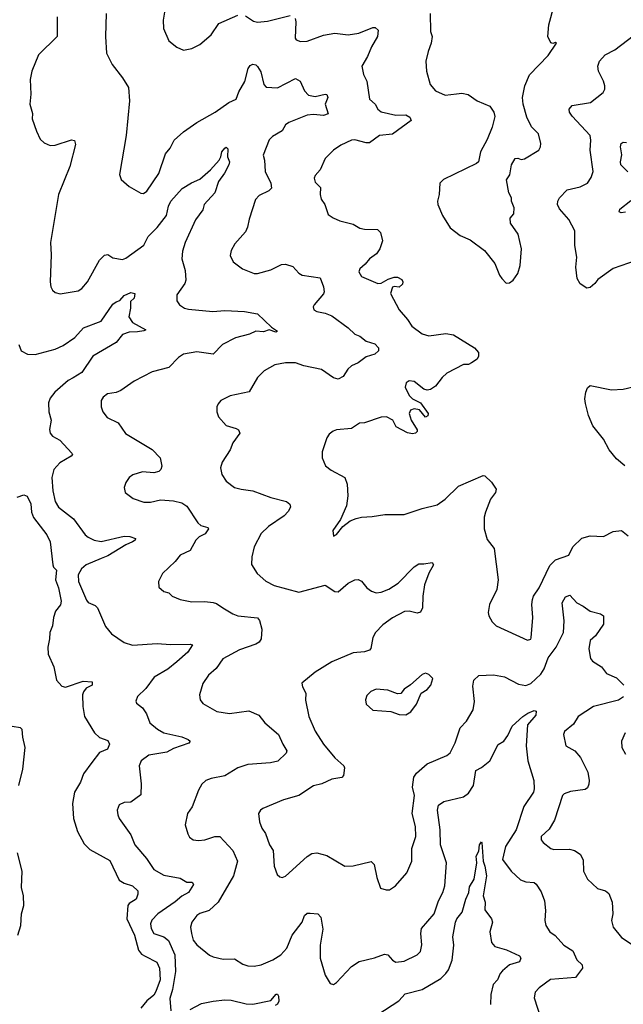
# Model space of a CAD drawing. Extents: x 2199565 to 2323334, y 894172 to 1018966.
# Tile 77 of 256: x 2271900 to 2275566, y 909305 to 915288. Entities that reach past the tile are written whole.
import ezdxf

# ---------------------------------------------------------------- set-up
doc = ezdxf.new("R2010")
doc.units = 0

msp = doc.modelspace()

# ---------------------------------------------------------------- linework, layer by layer
at = {"layer": '0CON10XD'}
for points in [[(2272426.2, 915325), (2272422, 915185), (2272427.5, 915085), (2272461.2, 915015), (2272524, 914935), (2272560.6, 914875), (2272566.9, 914795), (2272545.7, 914585), (2272507, 914347), (2272517, 914317), (2272564.2, 914274.2), (2272635, 914234), (2272651.7, 914231.7), (2272671.2, 914245), (2272745, 914353.3), (2272785, 914473.3), (2272813.2, 914506.8), (2272837.5, 914555), (2272895, 914607.5), (2272975, 914662.5), (2273087.5, 914725), (2273170, 914785), (2273214, 914805), (2273230.9, 914849.1), (2273268.3, 914911.7), (2273287.8, 914992.2), (2273300.3, 915009.7), (2273315, 915018), (2273335, 915014), (2273345, 915004.2), (2273365, 914971.2), (2273381.9, 914895), (2273397.9, 914877.9), (2273465, 914874.2), (2273575, 914930.8), (2273603.8, 914915), (2273630, 914855), (2273655, 914830), (2273695, 914820.5), (2273755, 914835.7), (2273765, 914833.3), (2273770.8, 914815), (2273755.7, 914775), (2273772.5, 914715), (2273744.3, 914705.7), (2273685, 914712.5), (2273645, 914707.5), (2273535, 914662.5), (2273515, 914648.1), (2273495, 914612), (2273435, 914578.1), (2273415, 914557.5), (2273378.6, 914465), (2273387.1, 914435), (2273390, 914365), (2273425.6, 914295), (2273430, 914265), (2273412.7, 914247.3), (2273355, 914218.8), (2273331.2, 914195), (2273294.3, 914075), (2273283.4, 914026.6), (2273270.5, 913999.5), (2273206.7, 913925), (2273184.1, 913885.9), (2273178.8, 913855), (2273195.9, 913815.9), (2273253.2, 913773.2), (2273325, 913745.8), (2273345, 913745.7), (2273425, 913768.9), (2273490.5, 913799.5), (2273515, 913802.9), (2273559.1, 913789.1), (2273595, 913747.1), (2273614.6, 913734.6), (2273725, 913720), (2273745.6, 913664.4), (2273750, 913635), (2273745, 913621.2), (2273687.5, 913555), (2273682.3, 913542.3), (2273686.2, 913525), (2273704.6, 913514.6), (2273755.4, 913505.4), (2273795, 913489.4), (2273895.4, 913415.4), (2273935, 913378), (2273965, 913364), (2274004.5, 913334.5), (2274057.4, 913317.4), (2274080, 913295), (2274078.6, 913275), (2274057.5, 913255), (2274005, 913238.6), (2273956.2, 913203.8), (2273915.5, 913184.5), (2273892.5, 913165), (2273865, 913120), (2273835, 913104), (2273805, 913112.5), (2273733.2, 913163.2), (2273625, 913185.5), (2273575, 913202.2), (2273515, 913202.2), (2273448.8, 913191.2), (2273385.7, 913154.3), (2273345, 913113.3), (2273294.1, 913025.9), (2273178.3, 913001.7), (2273122.5, 912975), (2273106.4, 912953.6), (2273096.7, 912935), (2273096.7, 912905), (2273106.7, 912875), (2273155, 912822), (2273215, 912804), (2273228.8, 912795), (2273238, 912775), (2273195, 912717.5), (2273178.8, 912675), (2273130.5, 912599.5), (2273120, 912565), (2273126.7, 912525), (2273154.3, 912484.3), (2273205, 912445.8), (2273245, 912434.4), (2273316.2, 912426.2), (2273424.5, 912384.5), (2273520.3, 912360.3), (2273541.2, 912345), (2273544, 912325), (2273530.3, 912299.7), (2273506.2, 912273.8), (2273410.9, 912209.1), (2273366, 912165), (2273324, 912085), (2273310, 912025), (2273307.7, 911977.7), (2273342.4, 911922.4), (2273395, 911875.8), (2273445, 911849.4), (2273595, 911810), (2273755, 911852.9), (2273815, 911813.3), (2273835, 911811.2), (2273895, 911863.8), (2273935, 911883.8), (2273955, 911886.7), (2273975, 911876.7), (2274008.8, 911835), (2274036.7, 911815), (2274065, 911805.8), (2274095, 911808.6), (2274142.4, 911827.6), (2274198.8, 911865), (2274295, 911964), (2274325, 911981.2), (2274355, 911982), (2274405, 911988.8), (2274413.8, 911975), (2274384.4, 911925.6), (2274359.2, 911855), (2274347.5, 911785), (2274346, 911715), (2274335, 911688.8), (2274315, 911682.5), (2274265, 911694.2), (2274237, 911693), (2274165, 911653.1), (2274105, 911611.9), (2274061.5, 911565), (2274045, 911533.8), (2274032.5, 911467.5), (2274023.6, 911456.4), (2273995, 911447.5), (2273925, 911440.6), (2273795, 911385.5), (2273695, 911322.5), (2273613, 911257), (2273616.7, 911235), (2273638, 911195), (2273635.9, 911154.1), (2273656.9, 911055), (2273694.4, 910965), (2273744.3, 910885), (2273815, 910802.9), (2273851.1, 910771.1), (2273868.8, 910755), (2273871.7, 910741.7), (2273866, 910695), (2273855.7, 910684.3), (2273795, 910674.3), (2273735, 910645.7), (2273685, 910631.9), (2273596.3, 910573.7), (2273503, 910547), (2273377.5, 910495), (2273363.3, 910485), (2273351.2, 910465), (2273356.2, 910415), (2273371.2, 910375), (2273393, 910343), (2273418, 910275), (2273439.7, 910239.7), (2273446.2, 910145), (2273464.1, 910094.1), (2273479.3, 910079.3), (2273495, 910076.7), (2273515, 910084), (2273646.7, 910203.3), (2273675, 910221.1), (2273705, 910225.5), (2273765, 910208.9), (2273875.6, 910145.6), (2273925, 910147.1), (2274035, 910174), (2274052.5, 910155), (2274068.6, 910075)], [(2272782.5, 915345), (2272772, 915285), (2272774, 915235), (2272805, 915160), (2272855, 915120), (2272895, 915103.3), (2272945, 915113.3), (2272995, 915136.7), (2273063.3, 915195), (2273110, 915265), (2273225, 915316.2)], [(2274393.1, 915325), (2274396, 915216), (2274405.8, 915185), (2274400, 915145), (2274380, 915095), (2274366.7, 915035), (2274370, 914975), (2274394, 914895), (2274426.2, 914855), (2274485, 914829.2), (2274552.2, 914837.8), (2274585, 914841.4), (2274623, 914833), (2274677.5, 914795), (2274755, 914763.3), (2274780, 914725), (2274785, 914700), (2274768.6, 914635), (2274739.7, 914560.3), (2274698.8, 914485), (2274686.2, 914425), (2274675, 914413.8), (2274474.1, 914315.9), (2274452.5, 914295), (2274448, 914225), (2274436.7, 914185), (2274440, 914165), (2274468.8, 914098.8), (2274514.1, 914024.1), (2274575, 913976.7), (2274635, 913950), (2274723.3, 913885), (2274786.1, 913806.1), (2274813.3, 913735), (2274827.5, 913715), (2274855, 913687.5)], [(2274855, 913687.5), (2274875, 913690), (2274897.5, 913705), (2274926.2, 913745), (2274938.8, 913795), (2274946.7, 913895), (2274926.7, 913985), (2274881.7, 914051.7), (2274878.3, 914081.7), (2274901.7, 914108.3), (2274903.3, 914145), (2274887.5, 914185), (2274886.4, 914206.4), (2274871.2, 914235), (2274856.7, 914315), (2274877.5, 914345), (2274887.5, 914405), (2274910, 914445), (2274925, 914446.7), (2274945, 914438.8), (2274965, 914442), (2275052.5, 914495), (2275063.8, 914515), (2275065.9, 914535.9), (2275050, 914595), (2275007.5, 914637.5), (2274980, 914695), (2274957.1, 914775), (2274954.2, 914815), (2274967.1, 914885), (2274996.8, 914953.2), (2275110.3, 915069.7), (2275160, 915145), (2275155, 915150), (2275137.5, 915142.5), (2275125, 915147.5), (2275106.7, 915185), (2275114.1, 915255.9), (2275147, 915377)], [(2272127.3, 915305), (2272127.1, 915185), (2272015, 915074.2), (2271973.1, 914975), (2271964.4, 914925), (2271967.5, 914835), (2271962, 914775), (2271977.7, 914717.7), (2271976, 914685), (2272001.2, 914611.2), (2272025, 914562.5), (2272049.3, 914539.3), (2272085, 914523.3), (2272115, 914526.2), (2272215, 914558.8), (2272233.3, 914553.3), (2272238.8, 914528.8), (2272204.5, 914395), (2272135.7, 914225.7), (2272088.1, 913935), (2272090.5, 913859.5), (2272084.2, 913695), (2272088.8, 913665), (2272100, 913645), (2272115, 913631.2), (2272145, 913622), (2272255, 913640), (2272278, 913655), (2272312.5, 913695), (2272385, 913826.2), (2272415, 913858), (2272435, 913861.2), (2272465, 913840.6), (2272525, 913830), (2272545, 913838.1), (2272655, 913917.8), (2272679.5, 913970.5), (2272735.4, 914024.6), (2272792.4, 914097.6), (2272804.4, 914155), (2272818.1, 914185), (2272887.4, 914262.6), (2272943.7, 914296.3), (2272995, 914318.1), (2273058.5, 914375), (2273111.8, 914435), (2273122.5, 914455), (2273127.8, 914485), (2273145, 914508), (2273155, 914513.8), (2273164.2, 914504.2), (2273162.5, 914455), (2273174.5, 914425), (2273170, 914405), (2273143.1, 914355), (2273106.7, 914305), (2273085, 914235.4), (2273020, 914165), (2273013.3, 914133.3), (2272968.2, 914071.8), (2272905.5, 913935), (2272889.1, 913880.9), (2272884.6, 913835), (2272904.6, 913764.6), (2272908.2, 913705), (2272902.2, 913685), (2272854.4, 913615.6), (2272855, 913580), (2272870, 913555), (2272900, 913535), (2272925, 913528.9), (2273074, 913514), (2273145, 913520), (2273265, 913515.6), (2273345, 913501.5), (2273430, 913420), (2273466.2, 913395), (2273455, 913388.8), (2273415, 913402.5), (2273381.4, 913391.4), (2273335, 913395.6), (2273295, 913376.9), (2273211.2, 913355), (2273131.2, 913315), (2273074.2, 913255.8), (2272975, 913269.6), (2272895, 913256.5), (2272863.8, 913236.2), (2272805, 913174.3), (2272705, 913148.6), (2272595, 913090.6), (2272515, 913034.4), (2272485, 913021.9), (2272432.5, 913015), (2272408, 912995), (2272395.8, 912974.2), (2272394, 912935), (2272405.8, 912905.8), (2272431.7, 912871.7), (2272498.9, 912838.9), (2272543.6, 912773.6), (2272705, 912675.8), (2272754, 912625), (2272764, 912575), (2272758, 912555), (2272745, 912542), (2272715, 912534.2), (2272645, 912540), (2272587.3, 912522.7), (2272564.3, 912505.7), (2272544.2, 912475.8), (2272533.8, 912445), (2272540, 912415), (2272588.8, 912378.8), (2272655, 912355.7), (2272695, 912357.1), (2272755, 912370.5), (2272834.6, 912364.6), (2272885, 912352.5), (2272915, 912332.5), (2272981.1, 912231.1), (2273000.6, 912215), (2273041.9, 912201.9), (2273047.1, 912195), (2273025.6, 912164.4), (2272989.4, 912145), (2272968.9, 912125), (2272935, 912062.5), (2272875, 912034), (2272845, 911996), (2272767.5, 911922.5), (2272743.3, 911875), (2272745, 911840), (2272775, 911813.3), (2272805, 911806.2), (2272825.9, 911785.9), (2272875, 911765.8), (2272945, 911750), (2273025, 911753.2), (2273075, 911746.5), (2273095, 911740.6), (2273133.9, 911713.9), (2273195, 911676.9), (2273225, 911665.6), (2273345, 911654.4), (2273357.1, 911637.1), (2273369.8, 911585), (2273366.5, 911525), (2273355, 911506.1), (2273335, 911493.6), (2273235, 911458.4), (2273134.3, 911405), (2273093.9, 911346.1), (2273047.1, 911305), (2273012.5, 911255), (2272992, 911185), (2272995.9, 911155.9), (2273012.7, 911132.7), (2273097.5, 911085), (2273175, 911073.1), (2273291.9, 911088.1), (2273351.7, 911061.7), (2273389.4, 911015), (2273472.5, 910945), (2273498, 910885), (2273522.5, 910845), (2273517.8, 910832.2), (2273467.6, 910782.4), (2273422.9, 910772.9), (2273285, 910763.3), (2273225, 910742.2), (2273145, 910693.1), (2273062.4, 910677.6), (2273030, 910665), (2273007, 910643), (2272985, 910606.7), (2272947.1, 910505), (2272919.4, 910465), (2272904.3, 910395), (2272920.3, 910340.3), (2272931.7, 910321.7), (2272954.3, 910304.3), (2272985, 910300), (2273025, 910305.5), (2273085, 910325.6), (2273115, 910325.7), (2273195, 910240.8), (2273223.1, 910175), (2273198.1, 910085), (2273105, 909925.7), (2273050, 909875), (2272995, 909857.5), (2272975.8, 909845), (2272945.6, 909805), (2272937.8, 909775), (2272943.3, 909735), (2272954.6, 909694.6), (2272975, 909666), (2273053.4, 909603.4), (2273075, 909594.2), (2273135, 909580.6), (2273205, 909581.1), (2273255, 909550), (2273285, 909539.4), (2273325, 909536.9), (2273365.8, 909545.8), (2273438, 909575), (2273485.6, 909605), (2273522.6, 909647.4), (2273554.5, 909725), (2273615.5, 909804.5), (2273628.8, 909845), (2273645, 909858.8), (2273665, 909860), (2273710, 909855), (2273728.8, 909835), (2273741.2, 909761.2), (2273725.6, 909665), (2273725.7, 909585), (2273755, 909482.5), (2273785, 909432.5), (2273805, 909426.7), (2273825, 909438.8), (2273915, 909535.8), (2273962.5, 909565), (2274055, 909588), (2274115, 909610.8), (2274136, 909605), (2274164.3, 909574.3), (2274185, 909561.4), (2274235, 909568.1), (2274314.4, 909605.6), (2274334.3, 909625.7), (2274343, 909667), (2274335.5, 909735), (2274340, 909765), (2274416.5, 909855), (2274442.8, 909935), (2274470, 909985), (2274482.3, 910025), (2274492, 910165), (2274456.6, 910275), (2274452.9, 910365), (2274438.1, 910485), (2274444.2, 910515), (2274475, 910538.1), (2274595, 910566.2), (2274625, 910588), (2274657.1, 910635), (2274670, 910725), (2274705, 910743.8), (2274754.4, 910785.6), (2274805.9, 910884.1), (2274840, 910905), (2274865, 910938), (2274890.9, 910995), (2274955.4, 911055), (2274985.8, 911075), (2275025, 911090), (2275036.9, 911086.9), (2275035, 911063.1), (2274985, 911003.3), (2274975.8, 910875.8), (2274987.1, 910785), (2275022.5, 910665), (2275024.3, 910615), (2275020.6, 910595), (2274962, 910508), (2274915.4, 910365), (2274851.4, 910265), (2274832.5, 910185), (2274884.7, 910115), (2274942.6, 910062.6), (2274975, 910049.6), (2275025, 910045.6), (2275037.5, 910035), (2275067.9, 909987.9), (2275087.1, 909935), (2275094, 909875), (2275090, 909815), (2275095.8, 909785), (2275120, 909745), (2275152.5, 909722.5)], [(2273270.5, 915310.5), (2273319.5, 915279.5), (2273345, 915272.2), (2273405, 915278.9), (2273543.6, 915313.6)], [(2273573.8, 915295), (2273577.5, 915275), (2273572.5, 915175), (2273580, 915165), (2273605, 915156), (2273645, 915158.1), (2273745, 915193.3), (2273815, 915206.7), (2273895.9, 915195.9), (2273960, 915205), (2274045, 915240), (2274059.5, 915239.5), (2274076.7, 915225), (2274073.8, 915185), (2274036.2, 915123.8), (2274012.2, 915065), (2273978.5, 915005), (2273988.8, 914955), (2274008.9, 914915), (2274025.3, 914805.3), (2274058, 914775), (2274075, 914743.8), (2274095, 914728), (2274185, 914708.2), (2274245, 914708.8), (2274270, 914695), (2274278, 914675), (2274165, 914591.9), (2274085, 914583.6), (2274025, 914539.6), (2274005, 914539.3), (2273935, 914557.9), (2273915, 914555.4), (2273850, 914525), (2273805.7, 914494.3), (2273756.2, 914445), (2273724, 914375), (2273695, 914341.2), (2273688.6, 914325), (2273695, 914300), (2273727.3, 914267.3), (2273724.5, 914225), (2273731.7, 914198.3), (2273753.8, 914165), (2273774.2, 914104.2), (2273804.3, 914084.3), (2273845, 914066), (2273925, 914045.8), (2273965, 914021.4), (2273995, 914014.4), (2274072.7, 914012.7), (2274092, 913995), (2274102.5, 913945), (2274087.5, 913895), (2274068, 913865), (2274025, 913835.7), (2273998.3, 913801.7), (2273965.7, 913774.3), (2273960, 913755), (2273975, 913728), (2274075, 913685.8), (2274095, 913687.5), (2274138.3, 913711.7), (2274175, 913722.5), (2274195, 913722.5), (2274220, 913710), (2274227.5, 913695), (2274225, 913680), (2274205, 913663.3), (2274175, 913667.5), (2274165, 913662.5), (2274152.5, 913625), (2274204.6, 913524.6), (2274255.5, 913465.5), (2274281.5, 913425), (2274345, 913378.8), (2274385, 913366.5), (2274487.9, 913382.1), (2274535, 913372.9), (2274662.5, 913295), (2274686.7, 913265), (2274687, 913243), (2274677.5, 913225), (2274645, 913202.5), (2274626.4, 913193.6), (2274595, 913193.3), (2274495, 913140.5), (2274465, 913113.1), (2274425, 913060.6), (2274395, 913041.4), (2274375, 913037.1), (2274355, 913042.5), (2274295, 913089.4), (2274265, 913094), (2274247.7, 913082.3), (2274242, 913055), (2274266.2, 913005), (2274285, 912983.8), (2274335, 912960), (2274380, 912895), (2274378.3, 912881.7), (2274365, 912873.8), (2274328, 912918), (2274295, 912923.8), (2274273.8, 912915), (2274266.2, 912895), (2274278, 912855), (2274313.8, 912795), (2274313.3, 912785), (2274304.1, 912775.9), (2274285, 912770.8), (2274255, 912777.1), (2274186.2, 912815), (2274166.7, 912855), (2274127.5, 912875), (2274095, 912873.5), (2273995, 912839.2), (2273964.5, 912835.5), (2273915, 912804.3), (2273825, 912795.8), (2273803, 912787), (2273780.5, 912769.5), (2273765, 912747.5), (2273738, 912662), (2273736.2, 912625), (2273757.7, 912577.7), (2273791.7, 912551.7), (2273875, 912506.7), (2273889.2, 912465), (2273892.5, 912395), (2273885.7, 912334.3), (2273848.3, 912251.7), (2273802.5, 912185), (2273805, 912150), (2273825, 912160), (2273861.7, 912208.3), (2273907.3, 912242.7), (2273942.7, 912257.3), (2273975, 912266), (2274041.7, 912268.3), (2274118.3, 912281.7), (2274235, 912280.8), (2274345, 912318.1), (2274435, 912340), (2274484, 912375), (2274565, 912454.3), (2274715, 912518.8), (2274725.8, 912515.8), (2274765, 912478.8), (2274794.2, 912435), (2274790, 912415), (2274760, 912375), (2274730, 912295), (2274721.4, 912265), (2274720, 912195), (2274738.8, 912128.8), (2274780.8, 912075), (2274806.2, 911885), (2274798.8, 911825), (2274754, 911735), (2274746.2, 911685), (2274750, 911665), (2274768.8, 911628.8), (2274794.2, 911604.2), (2274985, 911518), (2275005, 911523.8), (2275007.3, 911532.7), (2275015.9, 911655), (2275010.4, 911735), (2275014.6, 911765), (2275021.2, 911785), (2275055, 911835.6), (2275119.2, 911970.8), (2275154.8, 912005.2), (2275234.2, 912035), (2275258.6, 912085), (2275315, 912138.6), (2275365, 912152.5), (2275445, 912148.1), (2275505, 912178.9), (2275554.2, 912184.2), (2275595, 912152.5)], [(2275644.1, 913824.1), (2275505, 913775.7), (2275410.9, 913709.1), (2275393.3, 913685), (2275365, 913661.2), (2275345, 913656.2), (2275305, 913683.3), (2275285.9, 913715.9), (2275278.6, 913785), (2275284.3, 913845), (2275272, 913915), (2275272, 914005), (2275235, 914073.8), (2275178.2, 914138.2), (2275166.5, 914165), (2275167.5, 914185), (2275178.1, 914205), (2275226, 914254), (2275305, 914272.7), (2275348, 914295), (2275371.3, 914328.7), (2275382.9, 914365), (2275365.6, 914495), (2275369.4, 914555), (2275364.4, 914585), (2275255, 914701.9), (2275240, 914725), (2275237.1, 914745), (2275255, 914766.9), (2275366, 914784), (2275444, 914845), (2275452.9, 914865), (2275453.3, 914885), (2275445.5, 914915), (2275414.6, 914975), (2275411.5, 915005), (2275420.5, 915035), (2275455, 915073.5), (2275515, 915104.5), (2275668.3, 915221.7)], [(2275594, 914364), (2275550.5, 914405), (2275548.2, 914425), (2275556.6, 914466.6), (2275549.2, 914515), (2275554, 914535), (2275565, 914543.8), (2275585, 914542.5)], [(2275579.3, 914119.3), (2275554, 914114), (2275541.2, 914121.2), (2275545, 914137.5), (2275611.1, 914188.9)], [(2271894.5, 913315), (2271908, 913275), (2271947.5, 913255), (2271993.8, 913253.8), (2272115, 913286.2), (2272165, 913308), (2272234, 913356), (2272288.2, 913415), (2272395, 913456.2), (2272465, 913558.8), (2272485, 913573.8), (2272508.8, 913581.2), (2272535, 913612.5), (2272575, 913630), (2272600, 913625), (2272596, 913595), (2272574, 913575), (2272573.2, 913535), (2272562.8, 913482.8), (2272585, 913448.6), (2272666.4, 913403.6), (2272655, 913396.7), (2272615, 913391.1), (2272565, 913390), (2272523.9, 913376.1), (2272485, 913327.5), (2272345, 913243.5), (2272278.2, 913145), (2272225, 913112.3), (2272194, 913095), (2272112.5, 913025), (2272085, 912987.5), (2272075, 912960), (2272076.9, 912905), (2272091.9, 912855), (2272081.7, 912798.3), (2272084.4, 912775), (2272098.3, 912758.3), (2272143, 912733), (2272216.7, 912655), (2272220, 912645), (2272212, 912635), (2272143.1, 912595), (2272107.5, 912555), (2272094.6, 912505.4), (2272101.5, 912425), (2272115, 912360), (2272135, 912326), (2272226, 912255), (2272297.6, 912157.6), (2272315, 912142.9), (2272353.3, 912125), (2272395, 912118.2), (2272535, 912149.5), (2272568.3, 912148.3), (2272603.3, 912135), (2272601.2, 912125), (2272586, 912115), (2272545, 912097.9), (2272435, 912029.7), (2272395.8, 912014.2), (2272304.2, 911975), (2272275, 911951.9), (2272254.7, 911915.3), (2272257.3, 911875), (2272305, 911760), (2272315, 911747.5), (2272358.7, 911728.7), (2272373.4, 911713.4), (2272421.7, 911601.7), (2272457.3, 911557.3), (2272534.5, 911504.5), (2272585, 911487.1), (2272735, 911496.9), (2272815, 911490.8), (2272935, 911493.8), (2272948.8, 911488.8), (2272921.9, 911445), (2272855, 911385.8), (2272798.8, 911341.2), (2272717.6, 911292.4), (2272666.9, 911225), (2272615.7, 911175), (2272606.4, 911146.4), (2272610, 911135), (2272646, 911106), (2272670.3, 911070.3), (2272690, 911015), (2272736.5, 910976.5), (2272775, 910953.9), (2272885, 910930), (2272923.3, 910915), (2272936.1, 910903.9), (2272927.9, 910892.1), (2272835, 910860.6), (2272792.7, 910837.3), (2272685, 910819.5), (2272638, 910785), (2272625.8, 910755), (2272637.5, 910645), (2272635, 910577.5), (2272575.9, 910534.1), (2272535, 910530.8), (2272505, 910516.7), (2272492, 910485), (2272495.9, 910455.9), (2272504.2, 910434.2), (2272574.4, 910334.4), (2272600, 910275), (2272670.5, 910190.5), (2272714, 910124), (2272775, 910090), (2272875, 910071.2), (2272915, 910048), (2272946.6, 910046.6), (2272955.8, 910034.2), (2272925, 909985.6), (2272885, 909963.1), (2272845, 909927.7), (2272738.6, 909855), (2272703.1, 909816.9), (2272693.5, 909795), (2272698.2, 909765), (2272715, 909735.7), (2272775, 909716.2), (2272803.5, 909693.5), (2272841.7, 909605), (2272847.3, 909505), (2272827.7, 909395), (2272811.2, 909341.2), (2272818.8, 909265)], [(2275575, 912576.2), (2275525, 912618.8), (2275480.6, 912675), (2275445, 912738.8), (2275381.1, 912821.1), (2275355, 912882.5), (2275335.8, 912955.8), (2275332.9, 912985), (2275339.2, 913025), (2275349.1, 913050.9), (2275365, 913065.8), (2275495, 913039.4), (2275565, 913042.5), (2275625, 913056.2)], [(2271885, 912386.7), (2271925, 912400), (2271945, 912392.5), (2271966.8, 912346.8), (2271970.8, 912295), (2271982.9, 912262.9), (2272065, 912158), (2272085, 912116.2), (2272100.6, 911975), (2272105, 911961.2), (2272124.2, 911944.2), (2272117.8, 911885), (2272135.5, 911835), (2272151.5, 911755), (2272147.7, 911732.3), (2272116.9, 911695), (2272105.5, 911655), (2272098.5, 911605), (2272083.5, 911565), (2272081.8, 911525), (2272070, 911475), (2272072.1, 911432.1), (2272108.1, 911355), (2272123.1, 911275), (2272155, 911237.5), (2272177.9, 911232.1), (2272285, 911268.2), (2272340, 911265), (2272340.8, 911245), (2272304.6, 911225.4), (2272286.8, 911203.2), (2272282.2, 911185), (2272284.4, 911115), (2272294.4, 911055), (2272354.1, 910954.1), (2272385, 910925.7), (2272435, 910908.8), (2272445.7, 910885), (2272432.5, 910855), (2272385, 910834.4), (2272337.5, 910775), (2272288.4, 910705), (2272268.4, 910655), (2272233.8, 910595), (2272220.5, 910525), (2272227.5, 910435), (2272252.1, 910355), (2272291.1, 910281.1), (2272326.9, 910246.9), (2272448.5, 910178.5), (2272505, 910060), (2272535, 910040.4), (2272585, 910024.4), (2272616.9, 909995), (2272618.1, 909975), (2272608.1, 909945), (2272565, 909918.2), (2272556.1, 909905), (2272549.8, 909825), (2272597.2, 909725), (2272621.1, 909635), (2272640.4, 909610.4), (2272663, 909597), (2272732.2, 909562.2), (2272750, 909525), (2272753.8, 909455), (2272726.9, 909383.1), (2272715, 909360.9), (2272672.9, 909327.1), (2272635, 909282.7)], [(2274068.6, 910075), (2274090.5, 910010.5), (2274125, 910000), (2274145, 910000.8), (2274183.3, 910025), (2274252, 910105), (2274281.4, 910175), (2274281.7, 910251.7), (2274305.6, 910325), (2274304.5, 910385), (2274284.6, 910465), (2274297.1, 910575), (2274285.7, 910625), (2274293.7, 910686.3), (2274310.2, 910709.8), (2274375, 910766.7), (2274495, 910817.1), (2274515, 910834), (2274545.4, 910894.6), (2274575.6, 910985), (2274613.8, 911026.2), (2274654.5, 911095), (2274663.1, 911145), (2274652, 911238), (2274658, 911275), (2274687.7, 911302.3), (2274776.8, 911306.8), (2274845, 911294.4), (2274930.3, 911250.3), (2274975, 911243.1), (2275005, 911254.3), (2275065, 911312.1), (2275085.9, 911344.1), (2275110.1, 911409.9), (2275159.2, 911475), (2275202.1, 911565), (2275206.7, 911635), (2275194.4, 911745), (2275215, 911781.2), (2275241.2, 911791.2), (2275284.4, 911744.4), (2275322.5, 911725), (2275363.9, 911693.9), (2275427.3, 911677.3), (2275445.8, 911665.8), (2275445.7, 911615), (2275397.5, 911545), (2275364.4, 911515), (2275356.7, 911465), (2275366.9, 911406.9), (2275379.7, 911389.7), (2275433.8, 911355), (2275464.4, 911314.4), (2275525, 911288.8), (2275570, 911245)], [(2274245, 911063.3), (2274275, 911082.5), (2274310.7, 911129.3), (2274337.5, 911195), (2274375, 911217.5), (2274397.5, 911245), (2274410, 911285), (2274385, 911310), (2274365, 911317.5), (2274345, 911310), (2274273.9, 911246.1), (2274235, 911220), (2274215, 911193.3), (2274195, 911192), (2274136.4, 911213.6), (2274065, 911220), (2274032.5, 911205), (2274009.3, 911180.7), (2274000, 911155), (2274005, 911130), (2274045, 911093.3), (2274155, 911084), (2274205, 911066.7), (2274245, 911063.3)], [(2275566.7, 911173.3), (2275537.4, 911152.6), (2275385, 911114.3), (2275292, 911055), (2275263.5, 911006.5), (2275207.9, 910962.1), (2275202.5, 910945), (2275216.2, 910875), (2275272.5, 910845), (2275306.5, 910805), (2275350, 910715), (2275359.4, 910665), (2275357.4, 910642.6), (2275348.9, 910621.1), (2275335, 910610), (2275245, 910598.6), (2275206.7, 910585), (2275195.8, 910575), (2275147.5, 910425), (2275115, 910368.8), (2275066.2, 910325), (2275068, 910305), (2275078.7, 910288.7), (2275125, 910251.2), (2275145, 910245.4), (2275238.3, 910248.3), (2275268.9, 910238.9), (2275305, 910218), (2275323.2, 910183.2), (2275324.4, 910114.4), (2275348.8, 910065), (2275408.3, 910008.3), (2275457.5, 909995), (2275477.9, 909977.9), (2275498.6, 909925), (2275501.4, 909855), (2275494.2, 909815), (2275504.3, 909774.3), (2275555, 909711.2), (2275618.8, 909668.8)], [(2271893.9, 910635), (2271918.6, 910735), (2271933.6, 910865), (2271918.3, 910928.3), (2271916, 910975), (2271905, 910985.8), (2271855, 910992.7)], [(2275577.5, 910955), (2275554.3, 910905), (2275557.5, 910865), (2275578.8, 910825)], [(2274075, 909243.1), (2274202.6, 909327.4), (2274241.8, 909368.2), (2274345, 909394.4), (2274457.1, 909462.9), (2274488.3, 909491.7), (2274503.8, 909515), (2274526.4, 909573.7), (2274536.9, 909665), (2274530, 909715), (2274547.3, 909805), (2274555.4, 909824.6), (2274586.7, 909865), (2274609.3, 909945), (2274628.1, 909985), (2274631.4, 910018.6), (2274661.1, 910065), (2274675.5, 910165), (2274672.2, 910205), (2274689.4, 910235), (2274692.9, 910275), (2274705, 910292.5), (2274707.7, 910287.7), (2274715.7, 910175), (2274724.8, 910144.8), (2274734.3, 910085), (2274715.3, 909965), (2274726.1, 909925), (2274725, 909880), (2274765, 909825.6), (2274771.6, 909805), (2274755.2, 909745), (2274765, 909680.8), (2274785, 909656.9), (2274857.1, 909637.1), (2274935, 909598.9), (2274943.8, 909585), (2274935, 909563.6), (2274874, 909545), (2274832, 909508), (2274818, 909492), (2274802.9, 909455), (2274775, 909426.2), (2274761.1, 909365), (2274758.9, 909305)], [(2271888.1, 909725), (2271906.7, 909785), (2271911.1, 909855), (2271925.4, 909905), (2271923.2, 909965), (2271910.8, 910015), (2271914.3, 910115), (2271887.2, 910225)], [(2275152.5, 909722.5), (2275205, 909665.7), (2275260.2, 909630.2), (2275283.5, 909575), (2275316, 909545), (2275317.4, 909525), (2275275, 909468), (2275124.7, 909455.3), (2275054.5, 909405.5), (2275031.3, 909378.7), (2275024.2, 909345), (2275062.5, 909225)], [(2272935, 909274.5), (2273005, 909310), (2273075, 909325.4), (2273145, 909332.7), (2273185, 909330.4), (2273275, 909307.3), (2273315, 909306.2), (2273425, 909328), (2273457, 909367), (2273465, 909367.5), (2273471.2, 909355), (2273473.1, 909325), (2273465, 909306), (2273452.2, 909297.8)]]:
    msp.add_lwpolyline(points, dxfattribs=at)

doc.saveas('drawing.dxf')
